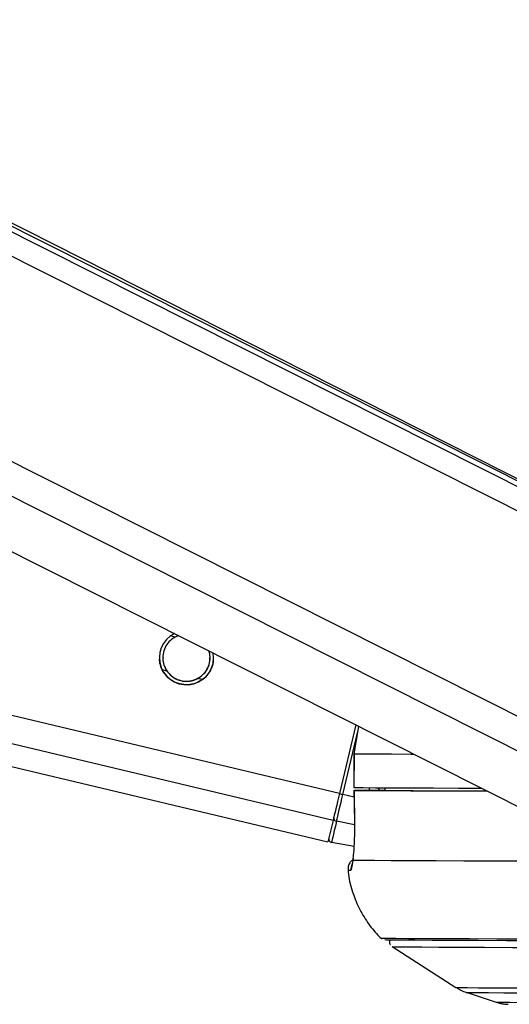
# Model space of a CAD drawing. Header units: millimetres. Extents: x 10 to 13239, y 20 to 10604.
# Tile 89 of 130: x 8625 to 8669, y 2929 to 3016. Entities that reach past the tile are written whole.
import ezdxf

# ---------------------------------------------------------------- set-up
doc = ezdxf.new("R2010")
doc.units = ezdxf.units.MM

msp = doc.modelspace()

# ---------------------------------------------------------------- linework, layer by layer
at = {"color": 8, "linetype": 'Continuous', "lineweight": 25}
for p, q in [((8684.714, 2964.976), (8420.709, 3098.037)), ((8684.392, 2967.298), (8424.916, 3098.075)), ((8679.121, 2946.479), (8379.173, 3097.656)), ((8680.617, 2948.796), (8385.157, 3097.711)), ((8653.62, 2947.589), (8037.848, 3094.537)), ((8653.049, 2945.196), (8027.639, 3094.444)), ((8639.035, 2961.498), (8638.634, 2961.593)), ((8638.315, 2958.478), (8637.915, 2958.573)), ((8641.45, 2957.729), (8641.066, 2957.821)), ((8653.927, 2947.516), (8655.264, 2953.117)), ((8657.214, 2947.88), (8657.069, 2948.115)), ((8654.935, 2947.276), (8653.927, 2947.516)), ((8654.969, 2944.825), (8653.359, 2945.136))]:
    msp.add_line(p, q, dxfattribs=at)
at = {"color": 7, "linetype": 'Continuous', "lineweight": 25}
for p, q in [((8682.764, 2968.614), (8425.882, 3098.084)), ((8676.561, 2971.895), (8427.49, 3098.099)), ((8369.623, 3097.568), (8671.961, 2945.187)), ((8019.579, 3094.371), (8652.596, 2943.308)), ((8639.359, 2961.619), (8639.035, 2961.498)), ((8655.078, 2953.697), (8653.62, 2947.589)), ((8654.923, 2951.132), (8655.341, 2953.564)), ((8654.914, 2951.132), (8654.91, 2948.132)), ((8654.923, 2951.132), (8654.914, 2951.132)), ((8654.919, 2948.132), (8654.923, 2951.132)), ((8654.91, 2948.132), (8654.919, 2948.132)), ((8654.927, 2947.882), (8654.969, 2944.797)), ((8654.933, 2947.881), (8654.938, 2947.882)), ((8657.653, 2947.879), (8655.924, 2947.882)), ((8657.009, 2947.877), (8657.653, 2947.876)), ((8657.649, 2948.126), (8657.653, 2947.873)), ((8654.976, 2944.794), (8654.967, 2944.797)), ((8654.928, 2942.879), (8652.907, 2943.25)), ((8654.825, 2941.684), (8654.828, 2941.843)), ((8658.29, 2934.001), (8663.94, 2930.378)), ((8664.858, 2929.943), (8667.52, 2929.074))]:
    msp.add_line(p, q, dxfattribs=at)
at = {"color": 8, "linetype": 'Continuous', "lineweight": 25, "flags": 128}
for points in [[(8654.923, 2951.132), (8655.728, 2951.124), (8656.836, 2951.116), (8658.244, 2951.108), (8659.944, 2951.1), (8660.232, 2951.099)], [(8663.94, 2930.378), (8663.965, 2930.376), (8664.276, 2930.369), (8664.943, 2930.362), (8665.96, 2930.354), (8667.323, 2930.346), (8669.024, 2930.338), (8671.053, 2930.329), (8673.4, 2930.32), (8676.052, 2930.311), (8678.994, 2930.302), (8682.211, 2930.293), (8685.684, 2930.284), (8689.395, 2930.275), (8693.323, 2930.266), (8697.448, 2930.257), (8701.745, 2930.248), (8706.193, 2930.24), (8710.767, 2930.231), (8715.441, 2930.223), (8720.19, 2930.216), (8724.989, 2930.209)], [(8664.858, 2929.942), (8664.882, 2929.94), (8665.19, 2929.934), (8665.847, 2929.926), (8666.85, 2929.919), (8668.193, 2929.911), (8669.87, 2929.903), (8671.871, 2929.894), (8674.185, 2929.886), (8676.8, 2929.877), (8679.701, 2929.868), (8682.872, 2929.859), (8686.296, 2929.85), (8689.955, 2929.841), (8693.828, 2929.832), (8697.894, 2929.823), (8702.131, 2929.814), (8706.516, 2929.806), (8711.026, 2929.798), (8715.634, 2929.79), (8720.316, 2929.783), (8725.047, 2929.776)], [(8667.52, 2929.074), (8667.588, 2929.07), (8667.985, 2929.063), (8668.733, 2929.056), (8669.827, 2929.049), (8671.262, 2929.041), (8673.028, 2929.032), (8675.116, 2929.024), (8677.514, 2929.015), (8680.207, 2929.007), (8683.182, 2928.998), (8686.42, 2928.989), (8689.903, 2928.98), (8693.612, 2928.971), (8697.524, 2928.963), (8701.617, 2928.954), (8705.869, 2928.946), (8710.254, 2928.938), (8714.748, 2928.93), (8719.325, 2928.923), (8723.958, 2928.916), (8728.622, 2928.909)]]:
    msp.add_lwpolyline(points, dxfattribs=at)
at = {"color": 7, "linetype": 'Continuous', "lineweight": 25, "flags": 128}
for points in [[(8653.62, 2947.589), (8653.537, 2947.239), (8653.454, 2946.894), (8653.374, 2946.559), (8653.298, 2946.239), (8653.226, 2945.939), (8653.16, 2945.662), (8653.101, 2945.413), (8653.049, 2945.196)], [(8654.919, 2948.132), (8655.724, 2948.124), (8656.832, 2948.116), (8658.239, 2948.108), (8659.94, 2948.1), (8661.927, 2948.091), (8664.192, 2948.083), (8666.231, 2948.075)], [(8654.976, 2944.794), (8654.948, 2946.794), (8654.933, 2947.881)], [(8654.933, 2947.881), (8655.739, 2947.874), (8656.846, 2947.866), (8658.248, 2947.858), (8659.94, 2947.85), (8661.915, 2947.841), (8664.165, 2947.833), (8666.681, 2947.824), (8666.73, 2947.824)], [(8657.009, 2947.877), (8657.806, 2947.87), (8658.856, 2947.863), (8660.154, 2947.856), (8661.695, 2947.849), (8663.475, 2947.841), (8665.486, 2947.833), (8666.679, 2947.829)], [(8653.359, 2945.136), (8653.411, 2945.352), (8653.47, 2945.599), (8653.535, 2945.874), (8653.607, 2946.173), (8653.683, 2946.491), (8653.762, 2946.825), (8653.844, 2947.168), (8653.927, 2947.516)], [(8653.049, 2945.196), (8652.854, 2944.383), (8652.712, 2943.789), (8652.625, 2943.427), (8652.596, 2943.308)], [(8653.359, 2945.136), (8653.256, 2944.704), (8653.165, 2944.324), (8653.087, 2943.999), (8653.023, 2943.731), (8652.972, 2943.521), (8652.936, 2943.37), (8652.914, 2943.28), (8652.907, 2943.25)], [(8654.825, 2941.684), (8655.6, 2941.676), (8656.73, 2941.668), (8658.21, 2941.659), (8660.031, 2941.65), (8662.187, 2941.641), (8664.665, 2941.631), (8667.454, 2941.621), (8670.542, 2941.612)], [(8725.45, 2934.547), (8720.45, 2934.555), (8715.493, 2934.562), (8710.603, 2934.57), (8705.803, 2934.579), (8701.118, 2934.588), (8696.569, 2934.597), (8692.18, 2934.606), (8687.971, 2934.615), (8683.963, 2934.625), (8680.175, 2934.634), (8676.626, 2934.644), (8673.333, 2934.653), (8670.313, 2934.663), (8667.579, 2934.672), (8665.146, 2934.681), (8663.025, 2934.69), (8661.227, 2934.699), (8659.759, 2934.707), (8658.63, 2934.715), (8657.845, 2934.723), (8657.408, 2934.73), (8657.309, 2934.735)], [(8727.319, 2934.402), (8722.278, 2934.409), (8717.272, 2934.417), (8712.325, 2934.425), (8707.462, 2934.433), (8702.708, 2934.442), (8698.086, 2934.451), (8693.619, 2934.46), (8689.329, 2934.469), (8685.238, 2934.479), (8681.366, 2934.488), (8677.732, 2934.498), (8674.355, 2934.507), (8671.251, 2934.517), (8668.436, 2934.526), (8665.923, 2934.536), (8663.726, 2934.545), (8661.856, 2934.554), (8660.32, 2934.562), (8659.128, 2934.57), (8658.286, 2934.578), (8657.796, 2934.585), (8657.66, 2934.591)], [(8658.29, 2934.002), (8658.426, 2933.995), (8658.911, 2933.988), (8659.746, 2933.98), (8660.927, 2933.972), (8662.449, 2933.964), (8664.303, 2933.955), (8666.481, 2933.946), (8668.971, 2933.937), (8671.762, 2933.927), (8674.838, 2933.918), (8678.185, 2933.908), (8681.787, 2933.899), (8685.625, 2933.889), (8689.68, 2933.88), (8693.932, 2933.871), (8698.36, 2933.862), (8702.941, 2933.853), (8707.653, 2933.844), (8712.473, 2933.836), (8717.376, 2933.828), (8722.338, 2933.82), (8727.335, 2933.813)]]:
    msp.add_lwpolyline(points, dxfattribs=at)
at = {"color": 7, "linetype": 'Continuous', "lineweight": 25}
for centre, radius, start, end in [((8640.051, 2959.656), 2.4, 116.34256, 10.16062), ((8653.387, 2945.415), 0.28, 173.11854, 264.18185), ((8652.961, 2943.546), 0.3, 166.60725, 259.54273)]:
    msp.add_arc(centre, radius, start, end, dxfattribs=at)
at = {"color": 8, "linetype": 'Continuous', "lineweight": 25}
for centre, radius, start, end in [((8672.386, 3025.166), 79.814, 256.40102, 256.62762), ((8654.617, 2943.857), 3.078, 265.7022, 270.39285), ((8655.633, 2940.887), 1, 154.23977, 186.17494)]:
    msp.add_arc(centre, radius, start, end, dxfattribs=at)
msp.add_ellipse((8659.718, 2949.309), major_axis=(2.971, 2.191), ratio=0.99993, start_param=2.833952, end_param=2.903289, dxfattribs=at)
at = {"color": 7, "linetype": 'Continuous', "lineweight": 25}
for points, knots in [([(8639.035, 2961.498), (8638.846, 2961.37), (8638.499, 2961.135), (8638.133, 2960.586), (8637.947, 2959.995), (8637.943, 2959.4), (8638.07, 2958.889), (8638.238, 2958.607), (8638.315, 2958.478)], [0, 0, 0, 0, 0.204618, 0.376315, 0.548837, 0.703359, 0.8643, 1, 1, 1, 1]), ([(8641.066, 2957.821), (8641.255, 2957.949), (8641.602, 2958.184), (8641.97, 2958.734), (8642.15, 2959.323), (8642.169, 2959.86), (8642.081, 2960.147), (8642.044, 2960.266)], [0, 0, 0, 0, 0.25225, 0.46392, 0.676552, 0.867032, 1, 1, 1, 1]), ([(8637.848, 2958.707), (8637.768, 2958.909), (8637.652, 2959.203), (8637.671, 2959.551), (8637.677, 2959.661)], [0, 0, 0, 0, 0.684471, 1, 1, 1, 1]), ([(8637.969, 2959.674), (8637.965, 2959.591), (8637.952, 2959.315), (8638.075, 2958.903), (8638.239, 2958.621), (8638.315, 2958.492)], [0, 0, 0, 0, 0.1875764, 0.6282837, 1, 1, 1, 1]), ([(8641.066, 2957.835), (8641.255, 2957.963), (8641.604, 2958.198), (8641.964, 2958.746), (8642.143, 2959.258), (8642.135, 2959.569), (8642.132, 2959.672)], [0, 0, 0, 0, 0.322359, 0.592785, 0.864461, 1, 1, 1, 1]), ([(8642.424, 2959.658), (8642.429, 2959.53), (8642.441, 2959.197), (8642.26, 2958.671), (8641.965, 2958.17), (8641.712, 2957.932), (8641.586, 2957.815)], [0, 0, 0, 0, 0.179615, 0.467316, 0.735993, 1, 1, 1, 1]), ([(8641.586, 2957.815), (8641.41, 2957.689), (8641.058, 2957.437), (8640.359, 2957.243), (8639.616, 2957.258), (8638.886, 2957.512), (8638.275, 2957.986), (8637.971, 2958.433), (8637.864, 2958.67), (8637.848, 2958.707)], [0, 0, 0, 0, 0.154781, 0.309316, 0.468505, 0.63676, 0.806567, 0.969711, 1, 1, 1, 1]), ([(8638.315, 2958.492), (8638.437, 2958.339), (8638.681, 2958.034), (8639.232, 2957.706), (8639.856, 2957.55), (8640.514, 2957.586), (8640.883, 2957.753), (8641.066, 2957.835)], [0, 0, 0, 0, 0.196444, 0.39263, 0.59335, 0.798814, 1, 1, 1, 1]), ([(8638.315, 2958.478), (8638.437, 2958.325), (8638.681, 2958.019), (8639.232, 2957.691), (8639.856, 2957.535), (8640.514, 2957.571), (8640.883, 2957.738), (8641.066, 2957.821)], [0, 0, 0, 0, 0.196443, 0.392664, 0.593327, 0.798816, 1, 1, 1, 1]), ([(8654.944, 2947.882), (8654.977, 2947.882), (8655.044, 2947.882), (8655.272, 2947.882), (8655.572, 2947.882), (8655.805, 2947.882), (8655.924, 2947.882)], [0, 0, 0, 0, 0.246207, 0.492428, 0.738677, 1, 1, 1, 1]), ([(8654.825, 2941.684), (8654.85, 2941.889), (8654.91, 2942.385), (8654.976, 2943.459), (8654.976, 2944.35), (8654.976, 2944.794)], [0, 0, 0, 0, 0.260359, 0.630689, 1, 1, 1, 1]), ([(8654.853, 2941.744), (8654.777, 2941.688), (8654.613, 2941.567), (8654.442, 2941.281), (8654.359, 2940.994), (8654.396, 2940.82), (8654.408, 2940.764)], [0, 0, 0, 0, 0.253731, 0.540325, 0.852961, 1, 1, 1, 1]), ([(8654.639, 2940.779), (8654.67, 2940.817), (8654.735, 2940.898), (8654.794, 2941.414), (8654.825, 2941.684)], [0, 0, 0, 0, 0.475844, 1, 1, 1, 1]), ([(8654.829, 2941.843), (8654.823, 2941.803), (8654.793, 2941.586), (8654.768, 2941.389), (8654.738, 2941.266), (8654.744, 2941.285), (8654.744, 2941.287)], [0, 0, 0, 0, 0.124141, 0.669375, 0.973548, 1, 1, 1, 1]), ([(8654.4, 2940.782), (8654.401, 2940.732), (8654.417, 2940.115), (8654.723, 2938.985), (8655.288, 2937.474), (8656.076, 2936.162), (8656.79, 2935.229), (8657.279, 2934.786), (8657.411, 2934.667)], [0, 0, 0, 0, 0.021627, 0.266182, 0.497105, 0.715978, 0.923398, 1, 1, 1, 1]), ([(8658.077, 2934.515), (8658.07, 2934.485), (8658.048, 2934.394), (8658.076, 2934.261), (8658.127, 2934.181), (8658.144, 2934.154)], [0, 0, 0, 0, 0.240497, 0.74302, 1, 1, 1, 1]), ([(8664.068, 2930.31), (8664.215, 2930.225), (8664.515, 2930.051), (8664.839, 2929.951), (8665.004, 2929.899)], [0, 0, 0, 0, 0.491285, 1, 1, 1, 1]), ([(8667.638, 2929.043), (8667.669, 2929.032), (8667.827, 2928.977), (8668.068, 2928.935), (8668.29, 2928.903), (8668.429, 2928.889), (8668.533, 2928.882), (8668.57, 2928.88), (8668.591, 2928.879)], [0, 0, 0, 0, 0.051538, 0.262569, 0.402922, 0.535779, 0.733876, 1, 1, 1, 1])]:
    msp.add_open_spline(points, degree=3, knots=knots, dxfattribs=at)

doc.saveas('drawing.dxf')
